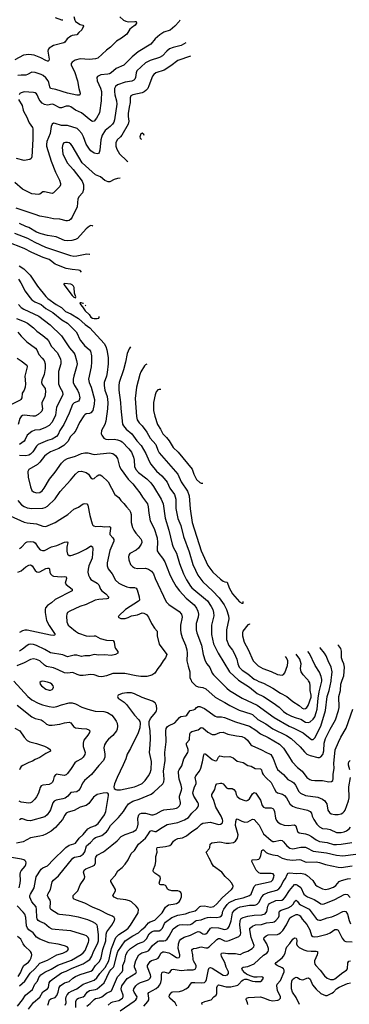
# Model space of a CAD drawing. Header units: inches. Extents: x 501419 to 657765, y 482282 to 547532.
# Tile 220 of 225: x 633033 to 637275, y 495833 to 508495. Entities that reach past the tile are written whole.
import ezdxf

# ---------------------------------------------------------------- set-up
doc = ezdxf.new("R2010")
doc.units = ezdxf.units.IN
doc.header["$MEASUREMENT"] = 0
doc.layers.add('A6439', color=7, linetype='Continuous')
doc.layers.add('A6530', color=7, linetype='Continuous')

msp = doc.modelspace()

# ---------------------------------------------------------------- linework, layer by layer
at = {"layer": 'A6439', "color": 6}
for points, elevation in [([(632957, 499990), (633137, 499790), (633190, 499750), (633270, 499707), (633325, 499685), (633410, 499661), (633470, 499652), (633510, 499662), (633570, 499685), (633670, 499709), (633710, 499709), (633750, 499697), (633834, 499654), (633910, 499626), (634004, 499604), (634116, 499596), (634164, 499584), (634218, 499550), (634250, 499513), (634275, 499475), (634286, 499450), (634291, 499410), (634286, 499370), (634277, 499350), (634232, 499288), (634177, 499243), (634150, 499214), (634124, 499170), (634115, 499130), (634127, 499050), (634128, 499010), (634113, 498970), (634050, 498904), (633957, 498790), (633866, 498710), (633843, 498677), (633811, 498610), (633790, 498581), (633770, 498566), (633690, 498555), (633652, 498508), (633616, 498484), (633586, 498474), (633502, 498458), (633476, 498444), (633458, 498422), (633430, 498334), (633418, 498310), (633386, 498270), (633356, 498244), (633170, 498191), (633130, 498196), (633070, 498219), (633050, 498219), (633030, 498205)], 4400), ([(635238, 500000), (635246, 499986), (635300, 499930), (635330, 499917), (635390, 499905), (635430, 499890), (635550, 499784), (635607, 499747), (635674, 499714), (635736, 499676), (635857, 499617), (636008, 499570), (636030, 499559), (636097, 499497), (636199, 499439), (636290, 499377), (636466, 499290), (636528, 499250), (636643, 499143), (636698, 499078), (636730, 499050), (636770, 499031), (636870, 499007), (636890, 499008), (636910, 499016), (636933, 499047), (636947, 499093), (636953, 499190), (636968, 499250), (637030, 499373), (637097, 499490), (637137, 499610), (637143, 499650), (637141, 499790), (637160, 499870), (637166, 499950), (637184, 500000)], 4500), ([(635597, 500000), (635699, 499899), (635735, 499870), (635894, 499770), (636090, 499680), (636310, 499522), (636499, 499410), (636563, 499383), (636683, 499323), (636770, 499251), (636790, 499240), (636810, 499240), (636830, 499258), (636909, 499410), (636967, 499610), (636991, 499789), (637016, 499870), (637041, 499990), (637042, 500000)], 4600), ([(635849, 500000), (635850, 499999), (635990, 499910), (636091, 499830), (636171, 499791), (636296, 499710), (636374, 499654), (636430, 499597), (636471, 499570), (636530, 499539), (636590, 499516), (636650, 499501), (636710, 499459), (636750, 499458), (636773, 499467), (636810, 499500), (636830, 499530), (636850, 499584), (636860, 499630), (636875, 499770), (636889, 499851), (636920, 499990), (636921, 500000)], 4700), ([(636080, 500000), (636110, 499985), (636170, 499964), (636290, 499899), (636390, 499833), (636471, 499791), (636550, 499726), (636630, 499676), (636670, 499643), (636690, 499634), (636710, 499636), (636730, 499651), (636745, 499675), (636784, 499784), (636785, 499810), (636771, 499870), (636773, 499930), (636765, 499965), (636751, 499991), (636745, 500000)], 4800), ([(632999, 499679), (633188, 499528), (633230, 499509), (633310, 499489), (633334, 499474), (633376, 499436), (633410, 499422), (633450, 499422), (633550, 499434), (633610, 499454), (633670, 499461), (633692, 499452), (633726, 499406), (633750, 499390), (633830, 499378), (633894, 499374), (633924, 499364), (633934, 499350), (633930, 499330), (633910, 499294), (633860, 499230), (633848, 499192), (633848, 499150), (633874, 499070), (633873, 499047), (633850, 499010), (633829, 498990), (633765, 498955), (633742, 498938), (633696, 498864), (633650, 498801), (633630, 498783), (633604, 498776), (633530, 498790), (633510, 498791), (633495, 498785), (633476, 498764), (633465, 498710), (633457, 498690), (633444, 498676), (633410, 498660), (633330, 498652), (633310, 498643), (633298, 498622), (633276, 498550), (633250, 498502), (633229, 498471), (633190, 498434), (633170, 498424), (633150, 498421), (633050, 498434), (633027, 498447)], 4300), ([(633144, 495770), (633210, 495856), (633290, 495924), (633329, 495991), (633392, 496030), (633405, 496050), (633414, 496110), (633427, 496130), (633449, 496151), (633570, 496237), (633630, 496260), (633710, 496299), (633850, 496353), (633890, 496377), (633934, 496410), (633963, 496450), (633984, 496510), (634033, 496610), (634046, 496650), (634047, 496727), (634033, 496833), (634028, 496850), (634010, 496870), (633970, 496893), (633910, 496918), (633790, 496953), (633670, 496975), (633546, 496986), (633530, 496992), (633435, 497050), (633427, 497070), (633431, 497151), (633425, 497170), (633400, 497210), (633392, 497230), (633396, 497250), (633431, 497310), (633451, 497409), (633466, 497430), (633534, 497486), (633716, 497710), (633737, 497723), (633810, 497736), (633850, 497762), (633870, 497793), (633893, 497870), (633945, 497915), (633990, 497966), (634010, 497979), (634090, 498005), (634151, 498049), (634168, 498070), (634202, 498130), (634304, 498236), (634367, 498313), (634403, 498370), (634435, 498410), (634490, 498445), (634570, 498470), (634726, 498534), (634760, 498560), (634876, 498670), (634888, 498692), (634894, 498726), (634885, 498830), (634904, 498970), (634901, 499070), (634919, 499210), (634913, 499350), (634920, 499380), (634936, 499404), (634950, 499414), (635030, 499451), (635090, 499520), (635107, 499533), (635170, 499542), (635186, 499550), (635210, 499590), (635229, 499611), (635270, 499619), (635290, 499630), (635310, 499651), (635330, 499664), (635350, 499664), (635410, 499636), (635550, 499537), (635570, 499530), (635630, 499528), (635670, 499519), (635810, 499466), (635990, 499411), (636070, 499357), (636130, 499310), (636230, 499262), (636376, 499176), (636426, 499126), (636492, 499030), (636540, 498950), (636610, 498876), (636668, 498830), (636730, 498750), (636765, 498725), (636790, 498715), (636830, 498710), (636930, 498712), (637010, 498694), (637044, 498696), (637061, 498710), (637066, 498734), (637066, 498790), (637079, 498870), (637078, 498930), (637093, 499107), (637138, 499202), (637164, 499270), (637235, 499385), (637321, 499630)], 4400), ([(633397, 495823), (633418, 495890), (633435, 495905), (633490, 495922), (633510, 495944), (633530, 495990), (633542, 496050), (633555, 496070), (633610, 496107), (633670, 496125), (633718, 496170), (633750, 496192), (633810, 496217), (633950, 496257), (633970, 496273), (634010, 496330), (634058, 496382), (634083, 496430), (634101, 496539), (634141, 496650), (634146, 496734), (634154, 496766), (634219, 496850), (634254, 496910), (634256, 496930), (634249, 496949), (634227, 496967), (634170, 496989), (634063, 497043), (633970, 497081), (633870, 497132), (633762, 497170), (633725, 497190), (633719, 497210), (633721, 497230), (633779, 497290), (633811, 497370), (633869, 497450), (633870, 497470), (633856, 497530), (633862, 497558), (633884, 497576), (633971, 497609), (633996, 497624), (634010, 497650), (634010, 497710), (634014, 497726), (634030, 497750), (634110, 497794), (634220, 497880), (634286, 497934), (634340, 497990), (634390, 498016), (634490, 498049), (634530, 498075), (634551, 498110), (634556, 498150), (634554, 498226), (634568, 498270), (634578, 498282), (634599, 498290), (634650, 498292), (634730, 498268), (634750, 498268), (634790, 498281), (634858, 498322), (634890, 498335), (635010, 498345), (635050, 498353), (635070, 498365), (635090, 498387), (635101, 498410), (635103, 498430), (635089, 498489), (635090, 498510), (635115, 498585), (635119, 498610), (635113, 498650), (635086, 498730), (635076, 498810), (635077, 498830), (635085, 498850), (635119, 498901), (635145, 498990), (635197, 499070), (635202, 499090), (635200, 499110), (635178, 499170), (635180, 499190), (635214, 499230), (635218, 499242), (635221, 499310), (635232, 499328), (635250, 499340), (635330, 499362), (635370, 499393), (635390, 499388), (635453, 499333), (635510, 499302), (635550, 499302), (635610, 499329), (635650, 499334), (635710, 499308), (635824, 499284), (635890, 499276), (635930, 499259), (635963, 499230), (636006, 499170), (636019, 499159), (636146, 499106), (636209, 499069), (636250, 499055), (636265, 499045), (636295, 498995), (636333, 498890), (636353, 498853), (636429, 498789), (636483, 498723), (636536, 498696), (636559, 498679), (636582, 498650), (636626, 498570), (636648, 498548), (636710, 498520), (636870, 498497), (636930, 498472), (636959, 498450), (636975, 498430), (636984, 498410), (637000, 498330), (637020, 498300), (637043, 498283), (637090, 498274), (637130, 498274), (637170, 498284), (637190, 498294), (637209, 498311), (637220, 498330), (637266, 498450), (637275, 498490), (637270, 498630), (637289, 498750)], 4300), ([(632970, 499385), (633033, 499350), (633090, 499266), (633127, 499227), (633164, 499210), (633250, 499187), (633353, 499153), (633393, 499133), (633423, 499110), (633428, 499090), (633370, 499060), (633290, 499006), (633230, 498982), (633199, 498961), (633150, 498942), (633075, 498905), (633053, 498890), (633038, 498870), (633031, 498850)], 4200), ([(633619, 495821), (633629, 495850), (633626, 495906), (633632, 495930), (633645, 495955), (633670, 495985), (633698, 496002), (633769, 496031), (633850, 496093), (633990, 496142), (634025, 496175), (634063, 496230), (634132, 496308), (634182, 496390), (634213, 496550), (634270, 496690), (634309, 496730), (634404, 496790), (634427, 496810), (634459, 496850), (634558, 497010), (634561, 497050), (634553, 497070), (634533, 497093), (634470, 497150), (634444, 497164), (634397, 497177), (634290, 497190), (634249, 497210), (634233, 497230), (634268, 497290), (634264, 497310), (634207, 497410), (634207, 497430), (634263, 497490), (634297, 497550), (634350, 497593), (634390, 497633), (634428, 497690), (634469, 497770), (634510, 497810), (634563, 497890), (634652, 497968), (634683, 498010), (634710, 498059), (634730, 498066), (634770, 498055), (634790, 498055), (634846, 498094), (634930, 498143), (635070, 498172), (635155, 498205), (635204, 498236), (635250, 498289), (635314, 498350), (635326, 498370), (635332, 498390), (635332, 498410), (635324, 498430), (635274, 498510), (635263, 498550), (635265, 498570), (635284, 498630), (635302, 498670), (635305, 498690), (635293, 498750), (635300, 498770), (635348, 498832), (635364, 498870), (635387, 498950), (635401, 499039), (635410, 499056), (635430, 499050), (635510, 498979), (635550, 498962), (635570, 498967), (635590, 499010), (635610, 499027), (635670, 499015), (635738, 499018), (635781, 499001), (635830, 498961), (635910, 498941), (635970, 498903), (636010, 498895), (636063, 498863), (636130, 498862), (636143, 498850), (636154, 498810), (636167, 498790), (636205, 498745), (636270, 498683), (636306, 498606), (636331, 498571), (636353, 498553), (636414, 498534), (636439, 498519), (636466, 498486), (636510, 498410), (636542, 498382), (636585, 498365), (636738, 498330), (636773, 498313), (636788, 498290), (636798, 498250), (636817, 498210), (636855, 498150), (636890, 498115), (636930, 498095), (636990, 498089), (637030, 498079), (637110, 498041), (637170, 498040), (637210, 498050), (637238, 498062), (637272, 498088), (637289, 498111)], 4200), ([(637280, 498850), (637264, 498910), (637263, 498930), (637267, 498950), (637285, 498970)], 4300), ([(633757, 495790), (633756, 495870), (633770, 495899), (633789, 495911), (633850, 495930), (633872, 495948), (633902, 495990), (633930, 496009), (634010, 496025), (634030, 496033), (634121, 496110), (634190, 496254), (634210, 496281), (634240, 496310), (634250, 496328), (634282, 496470), (634296, 496510), (634390, 496649), (634490, 496715), (634562, 496750), (634599, 496790), (634647, 496830), (634690, 496880), (634710, 496893), (634770, 496914), (634865, 497010), (634910, 497081), (634930, 497101), (634950, 497110), (635010, 497119), (635051, 497130), (635084, 497150), (635100, 497170), (635116, 497216), (635114, 497250), (635106, 497270), (635090, 497283), (635070, 497290), (634990, 497293), (634950, 497303), (634934, 497314), (634920, 497350), (634910, 497359), (634890, 497367), (634849, 497369), (634835, 497375), (634829, 497390), (634847, 497450), (634841, 497470), (634825, 497485), (634770, 497520), (634756, 497536), (634751, 497550), (634753, 497570), (634777, 497623), (634787, 497670), (634785, 497735), (634800, 497790), (634797, 497830), (634803, 497850), (634910, 497860), (634964, 497876), (634987, 497893), (635012, 497930), (635032, 497948), (635070, 497963), (635130, 497974), (635180, 498000), (635250, 498057), (635320, 498100), (635370, 498151), (635390, 498164), (635490, 498176), (635590, 498146), (635619, 498150), (635638, 498162), (635643, 498170), (635646, 498190), (635641, 498210), (635624, 498250), (635559, 498370), (635532, 498452), (635507, 498510), (635506, 498530), (635544, 498596), (635558, 498650), (635569, 498670), (635616, 498676), (635630, 498676), (635650, 498667), (635695, 498615), (635710, 498609), (635768, 498608), (635790, 498597), (635810, 498570), (635819, 498530), (635830, 498505), (635870, 498476), (635930, 498452), (635950, 498450), (635970, 498457), (635990, 498477), (636030, 498541), (636050, 498556), (636070, 498549), (636130, 498459), (636155, 498390), (636170, 498367), (636190, 498358), (636270, 498360), (636292, 498352), (636301, 498341), (636312, 498312), (636325, 498225), (636338, 498198), (636357, 498177), (636390, 498153), (636437, 498137), (636490, 498133), (636570, 498141), (636587, 498127), (636610, 498055), (636630, 498036), (636710, 498025), (636750, 498012), (636790, 497991), (636848, 497948), (636890, 497928), (636990, 497912), (637070, 497888), (637110, 497886), (637170, 497890), (637307, 497913)], 4100), ([(633006, 495810), (633068, 495890), (633106, 495950), (633196, 496024), (633228, 496090), (633260, 496130), (633281, 496179), (633307, 496213), (633355, 496245), (633436, 496284), (633523, 496337), (633698, 496402), (633825, 496475), (633850, 496495), (633874, 496526), (633918, 496630), (633923, 496650), (633922, 496670), (633913, 496693), (633892, 496712), (633870, 496723), (633690, 496776), (633590, 496788), (633490, 496794), (633450, 496801), (633410, 496819), (633353, 496873), (633290, 496896), (633270, 496910), (633257, 496930), (633252, 496950), (633251, 497051), (633245, 497085), (633191, 497150), (633163, 497210), (633163, 497230), (633171, 497250), (633217, 497330), (633243, 497470), (633310, 497571), (633332, 497588), (633390, 497615), (633409, 497630), (633450, 497679), (633626, 497850), (633670, 497879), (633730, 497895), (633750, 497905), (633799, 497970), (633850, 498017), (633910, 498090), (633950, 498112), (634010, 498131), (634044, 498156), (634125, 498270), (634143, 498310), (634177, 498517), (634176, 498536), (634169, 498549), (634150, 498553), (634109, 498549), (634030, 498529), (633983, 498497), (633923, 498417), (633890, 498391), (633812, 498368), (633734, 498326), (633657, 498303), (633632, 498290), (633613, 498267), (633585, 498210), (633492, 498108), (633439, 498061), (633370, 498020), (633330, 498003), (633290, 497993), (633170, 497975), (633076, 497924), (632990, 497904)], 4500), ([(633895, 495810), (633939, 495841), (633990, 495896), (634010, 495906), (634062, 495918), (634090, 495930), (634150, 495975), (634214, 496006), (634292, 496188), (634353, 496250), (634361, 496270), (634359, 496330), (634388, 496390), (634401, 496470), (634426, 496514), (634460, 496550), (634548, 496612), (634610, 496630), (634630, 496642), (634664, 496676), (634701, 496739), (634730, 496763), (634763, 496777), (634830, 496779), (634851, 496789), (634870, 496810), (634897, 496870), (634911, 496890), (634990, 496951), (635070, 496981), (635165, 496995), (635221, 497019), (635290, 497036), (635312, 497050), (635350, 497089), (635365, 497095), (635410, 497098), (635490, 497084), (635530, 497092), (635570, 497124), (635637, 497203), (635760, 497310), (635776, 497330), (635781, 497350), (635765, 497390), (635730, 497430), (635676, 497476), (635636, 497530), (635527, 497610), (635502, 497650), (635490, 497683), (635470, 497711), (635434, 497790), (635471, 497830), (635481, 497850), (635486, 497894), (635507, 497910), (635610, 497922), (635690, 497907), (635730, 497905), (635785, 497915), (635810, 497931), (635835, 497970), (635843, 498010), (635809, 498130), (635815, 498185), (635825, 498215), (635830, 498219), (635850, 498211), (635890, 498187), (635930, 498175), (635970, 498180), (636030, 498214), (636050, 498211), (636117, 498137), (636170, 498026), (636270, 497938), (636290, 497927), (636310, 497925), (636390, 497943), (636410, 497940), (636430, 497922), (636469, 497869), (636510, 497841), (636550, 497833), (636650, 497853), (636710, 497853), (636730, 497847), (636810, 497802), (636980, 497780), (637110, 497750), (637190, 497740), (637357, 497763)], 4000), ([(634170, 495822), (634210, 495856), (634230, 495866), (634310, 495881), (634354, 495910), (634366, 495930), (634366, 495950), (634341, 496010), (634337, 496030), (634346, 496070), (634415, 496165), (634529, 496231), (634537, 496250), (634509, 496310), (634509, 496330), (634526, 496394), (634566, 496470), (634604, 496496), (634670, 496513), (634695, 496525), (634743, 496590), (634810, 496646), (634830, 496651), (634890, 496647), (634910, 496654), (634930, 496672), (634958, 496710), (635010, 496805), (635070, 496848), (635090, 496856), (635130, 496861), (635190, 496855), (635230, 496859), (635250, 496869), (635290, 496902), (635306, 496910), (635370, 496917), (635418, 496942), (635449, 496951), (635490, 496954), (635570, 496948), (635610, 496956), (635630, 496969), (635638, 496982), (635649, 497030), (635662, 497058), (635704, 497116), (635730, 497141), (635810, 497181), (635910, 497202), (635990, 497230), (636010, 497247), (636018, 497262), (636050, 497349), (636073, 497367), (636270, 497414), (636290, 497434), (636305, 497470), (636308, 497490), (636295, 497510), (636270, 497516), (636134, 497514), (636110, 497523), (636076, 497556), (636021, 497670), (636026, 497690), (636090, 497694), (636110, 497700), (636123, 497710), (636135, 497745), (636149, 497811), (636162, 497818), (636170, 497819), (636204, 497784), (636230, 497770), (636290, 497753), (636350, 497748), (636413, 497713), (636470, 497694), (636550, 497685), (636633, 497693), (636651, 497691), (636706, 497666), (636730, 497662), (636850, 497664), (636890, 497656), (636969, 497629), (637130, 497596), (637170, 497592), (637310, 497614)], 3900), ([(633024, 497330), (633041, 497390), (633045, 497430), (633039, 497501), (633042, 497530), (633052, 497550), (633103, 497610), (633112, 497630), (633114, 497654), (633110, 497670), (633100, 497680), (633086, 497690), (633058, 497698), (632850, 497733)], 4600), ([(634324, 495750), (634507, 495873), (634528, 495890), (634542, 495910), (634543, 495930), (634505, 495990), (634499, 496010), (634502, 496030), (634527, 496070), (634549, 496090), (634586, 496114), (634678, 496142), (634693, 496150), (634714, 496170), (634720, 496190), (634717, 496210), (634676, 496310), (634678, 496330), (634710, 496384), (634730, 496397), (634788, 496412), (634814, 496426), (634833, 496450), (634850, 496490), (634873, 496507), (634892, 496508), (634953, 496493), (634993, 496473), (635050, 496436), (635070, 496430), (635084, 496436), (635095, 496450), (635096, 496470), (635071, 496550), (635075, 496610), (635091, 496649), (635107, 496670), (635150, 496696), (635230, 496723), (635310, 496762), (635330, 496767), (635350, 496763), (635390, 496740), (635410, 496735), (635430, 496740), (635450, 496758), (635488, 496810), (635510, 496819), (635590, 496817), (635670, 496796), (635690, 496798), (635710, 496809), (635727, 496833), (635755, 496905), (635771, 497009), (635796, 497044), (635830, 497070), (635870, 497085), (635990, 497106), (636053, 497107), (636070, 497110), (636090, 497121), (636110, 497144), (636150, 497215), (636177, 497243), (636231, 497269), (636341, 497299), (636370, 497319), (636392, 497348), (636424, 497410), (636453, 497450), (636476, 497504), (636490, 497521), (636510, 497524), (636590, 497515), (636650, 497520), (636707, 497507), (636731, 497491), (636804, 497424), (636842, 497370), (636863, 497350), (636930, 497318), (636970, 497310), (637010, 497316), (637070, 497337), (637101, 497359), (637145, 497410), (637174, 497426), (637250, 497445), (637290, 497449)], 3800), ([(634631, 495810), (634682, 495870), (634693, 495890), (634697, 495910), (634688, 495970), (634696, 495984), (634790, 496034), (634820, 496060), (634837, 496083), (634849, 496111), (634857, 496150), (634857, 496210), (634863, 496237), (634870, 496245), (634890, 496250), (634950, 496235), (634970, 496249), (634990, 496280), (635010, 496285), (635110, 496267), (635190, 496276), (635264, 496276), (635290, 496284), (635305, 496310), (635303, 496330), (635270, 496390), (635264, 496410), (635262, 496470), (635248, 496530), (635258, 496542), (635270, 496550), (635310, 496556), (635351, 496569), (635370, 496570), (635430, 496557), (635450, 496558), (635470, 496571), (635570, 496668), (635590, 496680), (635610, 496680), (635670, 496647), (635696, 496644), (635730, 496652), (635854, 496706), (635873, 496727), (635879, 496750), (635865, 496850), (635871, 496910), (635884, 496936), (635909, 496951), (635970, 496966), (636050, 496980), (636150, 496984), (636190, 496997), (636214, 497026), (636226, 497094), (636233, 497110), (636250, 497128), (636330, 497166), (636407, 497173), (636430, 497185), (636451, 497209), (636504, 497296), (636570, 497374), (636590, 497372), (636610, 497363), (636650, 497335), (636690, 497251), (636710, 497230), (636735, 497215), (636821, 497181), (636890, 497136), (636910, 497125), (636930, 497121), (636950, 497124), (637090, 497180), (637210, 497246), (637230, 497249), (637250, 497244), (637288, 497208)], 3700), ([(635056, 495810), (635034, 495850), (634965, 495910), (634956, 495930), (634960, 495950), (634970, 495964), (634990, 495989), (635005, 495995), (635090, 495998), (635132, 496010), (635173, 496030), (635207, 496053), (635230, 496092), (635249, 496111), (635286, 496114), (635370, 496107), (635410, 496114), (635430, 496130), (635438, 496150), (635461, 496279), (635470, 496301), (635490, 496304), (635510, 496298), (635650, 496206), (635677, 496203), (635707, 496213), (635719, 496230), (635719, 496250), (635691, 496310), (635673, 496370), (635631, 496449), (635626, 496474), (635628, 496492), (635650, 496496), (635710, 496484), (635810, 496485), (635870, 496475), (635919, 496501), (635970, 496516), (636025, 496550), (636045, 496570), (636049, 496590), (636011, 496691), (635995, 496790), (635996, 496810), (636002, 496818), (636030, 496839), (636066, 496854), (636143, 496857), (636210, 496882), (636290, 496888), (636310, 496895), (636331, 496910), (636365, 496950), (636373, 496970), (636372, 497010), (636378, 497030), (636396, 497044), (636487, 497073), (636526, 497094), (636555, 497125), (636570, 497153), (636590, 497173), (636610, 497155), (636630, 497124), (636645, 497110), (636758, 497058), (636850, 496938), (636870, 496920), (636890, 496914), (636910, 496916), (636990, 496943), (637050, 496956), (637110, 496982), (637190, 497026), (637210, 497031), (637230, 497024), (637253, 496990), (637272, 496912), (637289, 496869)], 3600), ([(633031, 496069), (633099, 496130), (633166, 496234), (633229, 496290), (633290, 496360), (633390, 496401), (633510, 496469), (633588, 496492), (633629, 496510), (633653, 496530), (633661, 496550), (633644, 496570), (633610, 496583), (633530, 496604), (633410, 496625), (633292, 496672), (633250, 496697), (633207, 496750), (633152, 496792), (633132, 496812), (633122, 496842), (633110, 496950), (633098, 496990), (633078, 497018), (632999, 497099)], 4600), ([(635381, 495830), (635379, 495850), (635414, 495870), (635499, 495890), (635530, 495927), (635563, 495950), (635572, 495970), (635572, 496050), (635579, 496070), (635590, 496081), (635610, 496080), (635690, 496057), (635750, 496057), (635840, 496080), (635855, 496090), (635890, 496134), (635910, 496149), (635930, 496155), (635955, 496155), (636029, 496129), (636064, 496124), (636115, 496125), (636132, 496128), (636150, 496139), (636170, 496170), (636160, 496180), (636146, 496186), (636090, 496180), (636050, 496181), (635998, 496198), (635950, 496222), (635930, 496238), (635901, 496270), (635890, 496291), (635897, 496303), (635908, 496310), (635970, 496319), (636050, 496352), (636170, 496463), (636212, 496490), (636230, 496510), (636236, 496530), (636234, 496550), (636212, 496610), (636177, 496670), (636180, 496690), (636206, 496714), (636232, 496728), (636350, 496731), (636370, 496737), (636390, 496750), (636419, 496781), (636467, 496853), (636510, 496943), (636530, 496958), (636590, 496987), (636610, 496989), (636630, 496981), (636642, 496970), (636668, 496928), (636730, 496858), (636769, 496790), (636790, 496718), (636805, 496705), (636830, 496700), (636870, 496705), (636990, 496735), (637030, 496753), (637090, 496793), (637115, 496795), (637130, 496787), (637184, 496684), (637210, 496650), (637230, 496641), (637310, 496634)], 3500), ([(633011, 496189), (633042, 496238), (633070, 496301), (633088, 496330), (633146, 496374), (633164, 496396), (633179, 496430), (633187, 496470), (633186, 496490), (633173, 496510), (633099, 496579), (633077, 496610), (633047, 496670), (633006, 496706)], 4700), ([(635968, 495830), (635966, 495850), (635947, 495893), (635952, 495910), (635978, 495922), (636130, 495927), (636170, 495918), (636250, 495886), (636290, 495878), (636354, 495886), (636370, 495891), (636390, 495910), (636390, 495930), (636353, 496010), (636341, 496070), (636345, 496090), (636390, 496140), (636436, 496250), (636438, 496270), (636427, 496290), (636410, 496303), (636347, 496330), (636321, 496350), (636333, 496370), (636411, 496429), (636430, 496450), (636449, 496490), (636461, 496550), (636470, 496570), (636510, 496615), (636550, 496671), (636570, 496687), (636590, 496683), (636594, 496674), (636598, 496650), (636595, 496610), (636603, 496590), (636630, 496564), (636690, 496534), (636730, 496522), (636786, 496514), (636850, 496516), (636866, 496510), (636867, 496490), (636861, 496470), (636826, 496390), (636826, 496370), (636832, 496350), (636844, 496330), (636901, 496270), (636957, 496197), (636990, 496169), (637033, 496150), (637070, 496151), (637090, 496160), (637190, 496240), (637240, 496270), (637252, 496290), (637255, 496365), (637270, 496387), (637290, 496392)], 3400), ([(636634, 495830), (636590, 495919), (636545, 495990), (636529, 496030), (636529, 496091), (636536, 496130), (636546, 496150), (636566, 496170), (636590, 496181), (636610, 496178), (636638, 496158), (636670, 496149), (636690, 496151), (636730, 496169), (636750, 496172), (636770, 496156), (636803, 496083), (636847, 496027), (636910, 495973), (636970, 495945), (636990, 495945), (637050, 495974), (637072, 495988), (637112, 496030), (637145, 496055), (637250, 496099), (637290, 496109)], 3300)]:
    msp.add_lwpolyline(points, dxfattribs=dict(at, elevation=elevation))
at = {"layer": 'A6439', "color": 6, "elevation": 4500}
for points in [[(633330, 499990), (633310, 499986), (633292, 499970), (633298, 499950), (633315, 499930), (633370, 499886), (633410, 499873), (633430, 499874), (633450, 499883), (633460, 499890), (633470, 499910), (633465, 499930), (633447, 499950), (633430, 499961), (633390, 499977)], [(634410, 499837), (634352, 499828), (634302, 499810), (634290, 499790), (634302, 499770), (634377, 499717), (634408, 499688), (634512, 499552), (634567, 499490), (634579, 499470), (634583, 499450), (634577, 499390), (634557, 499323), (634459, 499121), (634415, 499050), (634397, 498990), (634366, 498914), (634287, 498750), (634254, 498670), (634246, 498630), (634250, 498610), (634270, 498595), (634285, 498590), (634330, 498589), (634510, 498629), (634554, 498646), (634610, 498674), (634649, 498711), (634691, 498770), (634713, 498810), (634726, 498854), (634730, 498955), (634703, 499070), (634714, 499170), (634716, 499250), (634714, 499350), (634701, 499430), (634700, 499470), (634715, 499510), (634783, 499590), (634794, 499610), (634799, 499630), (634795, 499675), (634776, 499710), (634742, 499730), (634610, 499780), (634510, 499827), (634470, 499837)]]:
    msp.add_lwpolyline(points, close=True, dxfattribs=at)
at = {"layer": 'A6530', "color": 6}
for points, elevation in [([(633730, 508535), (633741, 508490), (633753, 508473), (633810, 508433), (633846, 508426), (633856, 508410), (633834, 508366), (633794, 508330), (633770, 508299), (633710, 508292), (633690, 508282), (633644, 508250), (633614, 508206), (633603, 508197), (633470, 508161), (633414, 508130), (633400, 508110), (633397, 508090), (633411, 507989), (633409, 507971), (633398, 507962), (633390, 507961), (633370, 507968), (633305, 508005), (633218, 508038), (633150, 508046), (633082, 508038), (632970, 507977)], 4000), ([(634320, 508530), (634370, 508488), (634397, 508477), (634430, 508469), (634513, 508473), (634530, 508470), (634536, 508450), (634517, 508423), (634470, 508392), (634450, 508373), (634413, 508310), (634344, 508256), (634280, 508220), (634200, 508140), (634150, 508103), (634038, 508002), (634010, 507990), (633930, 507981), (633809, 507991), (633747, 507973), (633710, 507950), (633696, 507930), (633694, 507910), (633740, 507830), (633775, 507710), (633793, 507610), (633809, 507550), (633808, 507530), (633797, 507523), (633770, 507522), (633650, 507548), (633499, 507599), (633431, 507611), (633419, 507630), (633408, 507688), (633399, 507710), (633370, 507747), (633336, 507776), (633310, 507790), (633230, 507815), (633190, 507818), (633132, 507788), (633110, 507782), (633050, 507781), (633010, 507775)], 4100), ([(633490, 508524), (633570, 508494), (633590, 508495)], 4000), ([(635092, 508489), (635084, 508470), (635029, 508410), (634970, 508361), (634890, 508333), (634838, 508302), (634775, 508250), (634719, 508181), (634559, 508081), (634482, 508018), (634371, 507909), (634275, 507865), (634210, 507810), (634190, 507799), (634167, 507793), (634076, 507784), (634034, 507766), (634024, 507750), (634028, 507710), (634073, 507613), (634084, 507570), (634081, 507450), (634062, 507298), (634023, 507230), (633990, 507189), (633970, 507187), (633950, 507200), (633830, 507299), (633750, 507333), (633692, 507372), (633670, 507381), (633630, 507383), (633570, 507360), (633550, 507360), (633470, 507405), (633450, 507408), (633390, 507397), (633350, 507406), (633323, 507423), (633295, 507450), (633283, 507470), (633259, 507530), (633250, 507541), (633230, 507554), (633210, 507559), (633090, 507568), (633050, 507556), (633036, 507544), (633024, 507530)], 4200), ([(635169, 508196), (635110, 508162), (635010, 508139), (634962, 508118), (634927, 508092), (634870, 508030), (634833, 508007), (634710, 507970), (634650, 507938), (634542, 507838), (634531, 507810), (634524, 507750), (634515, 507730), (634502, 507718), (634474, 507706), (634390, 507691), (634290, 507656), (634264, 507636), (634253, 507610), (634253, 507570), (634258, 507530), (634279, 507450), (634281, 507410), (634254, 507206), (634244, 507176), (634226, 507150), (634199, 507121), (634132, 507070), (634093, 507010), (634078, 506950), (634063, 506817), (634055, 506785), (634047, 506773), (634030, 506768), (633990, 506780), (633950, 506808), (633930, 506830), (633890, 506892), (633853, 506990), (633832, 507030), (633796, 507076), (633774, 507094), (633650, 507133), (633570, 507134), (633490, 507160), (633470, 507163), (633450, 507152), (633439, 507121), (633426, 507030), (633384, 506930), (633377, 506890), (633379, 506870), (633436, 506676), (633493, 506533), (633545, 506430), (633558, 506390), (633559, 506370), (633550, 506349), (633470, 506266), (633450, 506261), (633350, 506283), (633330, 506281), (633290, 506253), (633273, 506247), (633190, 506255), (633070, 506314), (632970, 506401)], 4300), ([(635230, 508027), (635070, 507971), (634978, 507902), (634893, 507847), (634786, 507810), (634759, 507790), (634744, 507770), (634697, 507643), (634680, 507610), (634658, 507582), (634635, 507565), (634608, 507552), (634490, 507530), (634464, 507516), (634454, 507490), (634456, 507430), (634440, 507370), (634430, 507290), (634429, 507250), (634436, 507190), (634430, 507150), (634347, 507010), (634330, 506987), (634289, 506950), (634271, 506910), (634272, 506870), (634282, 506830), (634317, 506770), (634410, 506678), (634423, 506670)], 4400), ([(633019, 507470), (633063, 507390), (633076, 507330), (633084, 507310), (633120, 507250), (633156, 507170), (633199, 507110), (633204, 507090), (633203, 506957), (633188, 506732), (633180, 506710), (633163, 506697), (633090, 506682), (632990, 506709)], 4200), ([(634610, 507037), (634590, 507027), (634577, 506990), (634583, 506970), (634590, 506963), (634602, 506958)], 4500), ([(634636, 507004), (634630, 507020), (634610, 507037)], 4500), ([(634328, 506456), (634290, 506451), (634250, 506439), (634191, 506409), (634170, 506408), (634130, 506428), (634074, 506474), (634010, 506501), (633835, 506655), (633710, 506874), (633690, 506896), (633670, 506909), (633650, 506915), (633623, 506917), (633603, 506910), (633587, 506893), (633578, 506850), (633589, 506770), (633606, 506730), (633650, 506648), (633721, 506570), (633838, 506418), (633853, 506373), (633854, 506310), (633842, 506270), (633798, 506222), (633779, 506190), (633771, 506090), (633710, 505955), (633690, 505929), (633670, 505913), (633650, 505907), (633630, 505907), (633550, 505928), (633470, 505932), (633391, 505951), (633290, 505966), (633230, 505990), (632986, 506070)], 4400), ([(633973, 505839), (633970, 505843), (633950, 505847), (633930, 505840), (633890, 505805), (633777, 505683), (633750, 505667), (633705, 505655), (633650, 505652), (633610, 505657), (633504, 505704), (633390, 505718), (633310, 505739), (633250, 505764), (633150, 505821), (633110, 505835), (633030, 505872)], 4500), ([(633935, 505475), (633930, 505476), (633898, 505478), (633768, 505452), (633730, 505450), (633690, 505456), (633370, 505567), (633231, 505630), (633139, 505679), (632970, 505746)], 4600), ([(633828, 505250), (633810, 505268), (633790, 505275), (633710, 505281), (633630, 505296), (633510, 505341), (633490, 505351), (633430, 505400), (633410, 505410), (633337, 505437), (633190, 505501), (633090, 505552), (632870, 505638)], 4700), ([(633028, 505330), (633086, 505290), (633169, 505209), (633260, 505070), (633370, 504933), (633394, 504910), (633504, 504830), (633570, 504794), (633624, 504744), (633692, 504712), (633789, 504650), (633874, 504574), (633934, 504530), (634119, 504330), (634142, 504290), (634156, 504250), (634171, 504149), (634172, 504070), (634158, 503958), (634148, 503910), (634122, 503830), (634118, 503790), (634128, 503730), (634158, 503650), (634169, 503570), (634165, 503490), (634143, 503330), (634129, 503291), (634085, 503210), (634083, 503170), (634089, 503150), (634114, 503114), (634141, 503101), (634170, 503098), (634250, 503101), (634290, 503093), (634330, 503078), (634350, 503064), (634438, 502978), (634470, 502932), (634496, 502870), (634505, 502830), (634511, 502750), (634528, 502710), (634564, 502670), (634670, 502590), (634719, 502539), (634753, 502493), (634855, 502330), (634878, 502270), (634903, 502084), (634953, 501930), (634995, 501750), (635010, 501710), (635050, 501635), (635090, 501502), (635140, 501370), (635181, 501290), (635231, 501210), (635250, 501190), (635450, 501020), (635499, 500950), (635517, 500910), (635529, 500870), (635532, 500830), (635502, 500710), (635500, 500590), (635528, 500470), (635587, 500347), (635733, 500110), (635849, 500000)], 4700), ([(633017, 505157), (633047, 505110), (633102, 505002), (633162, 504922), (633191, 504890), (633226, 504866), (633310, 504831), (633370, 504779), (633459, 504730), (633576, 504636), (633650, 504590), (633759, 504479), (633778, 504450), (633798, 504398), (633815, 504370), (633865, 504305), (633930, 504250), (633942, 504230), (633955, 504170), (633959, 504090), (633951, 504030), (633919, 503870), (633925, 503830), (633951, 503770), (633994, 503610), (633993, 503550), (633972, 503470), (633950, 503438), (633930, 503430), (633890, 503424), (633870, 503413), (633859, 503401), (633804, 503316), (633755, 503210), (633730, 503176), (633687, 503133), (633651, 503070), (633632, 503048), (633599, 503021), (633538, 502982), (633430, 502936), (633376, 502904), (633350, 502882), (633294, 502806), (633264, 502776), (633149, 502710), (633137, 502683), (633142, 502610), (633170, 502487), (633190, 502441), (633210, 502422), (633250, 502409), (633290, 502416), (633323, 502437), (633349, 502470), (633415, 502585), (633490, 502675), (633571, 502790), (633609, 502831), (633647, 502853), (633750, 502883), (633830, 502916), (633870, 502925), (633910, 502923), (633990, 502901), (634190, 502924), (634230, 502915), (634266, 502890), (634293, 502850), (634318, 502750), (634337, 502710), (634430, 502588), (634490, 502527), (634530, 502470), (634579, 502410), (634613, 502353), (634677, 502270), (634688, 502230), (634696, 502150), (634713, 502050), (634764, 501950), (634802, 501830), (634808, 501770), (634800, 501690), (634804, 501664), (634822, 501630), (634870, 501570), (634901, 501521), (634960, 501370), (634996, 501296), (635047, 501207), (635088, 501148), (635177, 501057), (635279, 500970), (635310, 500929), (635326, 500890), (635336, 500850), (635331, 500810), (635306, 500730), (635304, 500650), (635311, 500610), (635373, 500450), (635395, 500330), (635419, 500250), (635441, 500210), (635482, 500162), (635512, 500092), (635526, 500070), (635597, 500000)], 4600), ([(633825, 504855), (633808, 504852), (633817, 504830), (633842, 504802), (633874, 504750), (633925, 504705), (633950, 504669), (633970, 504657), (633990, 504652), (634028, 504652), (634050, 504657), (634057, 504670), (634056, 504677)], 4800), ([(633852, 504845), (633850, 504846), (633825, 504855)], 4800), ([(633018, 504830), (633050, 504793), (633084, 504770), (633281, 504681), (633426, 504570), (633573, 504430), (633674, 504274), (633730, 504212), (633741, 504190), (633765, 504110), (633771, 504070), (633765, 504030), (633728, 503910), (633721, 503870), (633722, 503830), (633737, 503790), (633778, 503730), (633796, 503690), (633807, 503630), (633800, 503600), (633791, 503589), (633733, 503567), (633713, 503547), (633670, 503436), (633603, 503290), (633550, 503210), (633530, 503161), (633506, 503134), (633450, 503099), (633390, 503085), (633269, 503031), (633249, 503011), (633203, 502937), (633173, 502907), (633150, 502894), (633110, 502887), (633030, 502892)], 4500), ([(633883, 504817), (633879, 504819), (633875, 504824)], 4800), ([(632993, 504653), (633090, 504614), (633135, 504590), (633210, 504532), (633253, 504490), (633332, 504432), (633382, 504390), (633403, 504363), (633444, 504290), (633519, 504210), (633559, 504130), (633564, 504104), (633561, 504070), (633532, 503970), (633532, 503810), (633548, 503770), (633585, 503710), (633589, 503670), (633507, 503513), (633493, 503410), (633450, 503318), (633410, 503278), (633367, 503250), (633290, 503219), (633226, 503214), (633190, 503200), (633129, 503151), (633105, 503095), (633090, 503075), (633030, 503032)], 4400), ([(633010, 504475), (633050, 504427), (633126, 504350), (633237, 504270), (633252, 504250), (633280, 504190), (633324, 504144), (633347, 504110), (633359, 504070), (633361, 504010), (633347, 503933), (633319, 503861), (633314, 503830), (633323, 503803), (633362, 503750), (633367, 503710), (633355, 503645), (633319, 503570), (633316, 503550), (633325, 503490), (633318, 503462), (633309, 503450), (633270, 503419), (633230, 503397), (633204, 503396), (633092, 503408), (633070, 503404), (633050, 503392), (633033, 503367), (633015, 503290)], 4300), ([(634459, 504286), (634440, 504260), (634418, 504202), (634395, 504090), (634370, 503990), (634315, 503830), (634307, 503790), (634307, 503730), (634332, 503572), (634335, 503495), (634355, 503295), (634369, 503270), (634404, 503230), (634477, 503170), (634539, 503079), (634598, 503018), (634657, 502917), (634698, 502818), (634719, 502779), (634792, 502690), (634861, 502630), (634915, 502570), (634930, 502549), (634966, 502470), (635025, 502390), (635043, 502330), (635044, 502210), (635070, 502079), (635105, 501990), (635139, 501850), (635216, 501650), (635263, 501490), (635294, 501414), (635326, 501350), (635390, 501267), (635513, 501150), (635600, 501060), (635666, 500970), (635695, 500910), (635719, 500830), (635723, 500790), (635695, 500650), (635694, 500526), (635725, 500445), (635770, 500388), (635793, 500350), (635826, 500270), (635839, 500210), (635859, 500170), (635898, 500130), (635970, 500081), (636050, 500015), (636080, 500000)], 4800), ([(633000, 504140), (633050, 504109), (633123, 504050), (633130, 504030), (633098, 503910), (633106, 503814), (633103, 503770), (633092, 503730), (633064, 503690), (633061, 503630), (633049, 503610), (633038, 503602), (632918, 503542)], 4200), ([(634669, 504066), (634650, 504057), (634637, 504043), (634593, 503967), (634578, 503930), (634535, 503770), (634517, 503623), (634535, 503390), (634546, 503350), (634571, 503311), (634609, 503270), (634669, 503190), (634714, 503114), (634783, 503030), (634810, 502957), (634830, 502923), (635070, 502650), (635113, 502550), (635193, 502430), (635212, 502370), (635225, 502205), (635254, 502030), (635370, 501663), (635454, 501474), (635518, 501390), (635619, 501299), (635650, 501275), (635675, 501265), (635703, 501263), (635730, 501190), (635772, 501110), (635861, 501010), (635890, 500992), (635907, 500993), (635908, 501011)], 4900), ([(634830, 503740), (634810, 503734), (634790, 503707), (634776, 503670), (634757, 503570), (634753, 503527), (634756, 503470), (634770, 503397), (634808, 503290), (634845, 503230), (634874, 503170), (634923, 503123), (634958, 503078), (635010, 502995), (635072, 502932), (635253, 502713), (635275, 502650), (635310, 502582), (635350, 502544), (635370, 502535), (635389, 502535)], 5000), ([(634850, 503737), (634830, 503740)], 5000), ([(633007, 502310), (633056, 502256), (633090, 502235), (633130, 502217), (633190, 502208), (633330, 502212), (633359, 502221), (633390, 502240), (633489, 502331), (633553, 502427), (633688, 502572), (633750, 502652), (633790, 502684), (633830, 502689), (633890, 502672), (633919, 502650), (633950, 502605), (633970, 502590), (633990, 502594), (634030, 502630), (634050, 502641), (634070, 502641), (634090, 502628), (634172, 502550), (634257, 502390), (634310, 502350), (634336, 502310), (634374, 502274), (634409, 502229), (634447, 502187), (634461, 502161), (634469, 502130), (634468, 502030), (634485, 501965), (634501, 501930), (634528, 501890), (634590, 501820), (634601, 501801), (634603, 501770), (634595, 501750), (634561, 501699), (634530, 501671), (634450, 501630), (634439, 501610), (634435, 501585), (634439, 501550), (634461, 501490), (634483, 501463), (634510, 501445), (634550, 501438), (634650, 501440), (634690, 501429), (634730, 501404), (634754, 501370), (634776, 501310), (634918, 501010), (634954, 500974), (635085, 500885), (635115, 500850), (635122, 500810), (635103, 500710), (635102, 500650), (635106, 500610), (635124, 500550), (635168, 500450), (635184, 500390), (635189, 500350), (635183, 500250), (635199, 500179), (635221, 500110), (635223, 500030), (635238, 500000)], 4500), ([(632910, 502113), (633090, 502031), (633130, 502023), (633250, 502010), (633330, 501982), (633370, 501979), (633490, 502027), (633550, 502069), (633653, 502130), (633730, 502198), (633790, 502225), (633850, 502269), (633870, 502274), (633895, 502270), (633911, 502251), (633937, 502117), (633967, 502010), (633976, 501996), (633986, 501986), (634010, 501978), (634070, 501980), (634130, 501972), (634190, 501979), (634200, 501970), (634202, 501950), (634192, 501890), (634195, 501875), (634232, 501830), (634243, 501810), (634244, 501790), (634195, 501670), (634160, 501510), (634157, 501470), (634172, 501432), (634224, 501370), (634266, 501286), (634307, 501247), (634350, 501225), (634410, 501202), (634450, 501194), (634512, 501192), (634530, 501186), (634544, 501164), (634571, 501071), (634574, 501030), (634564, 501016), (634393, 500910), (634307, 500830), (634301, 500810), (634335, 500795), (634390, 500796), (634430, 500807), (634473, 500827), (634550, 500842), (634610, 500865), (634630, 500862), (634664, 500844), (634692, 500812), (634730, 500730), (634769, 500669), (634802, 500630), (634803, 500570), (634826, 500466), (634926, 500330), (634910, 500290), (634879, 500250), (634846, 500194), (634809, 500150), (634773, 500090), (634734, 500066), (634670, 500047), (634593, 500050), (634530, 500058), (634387, 500087), (634230, 500085), (634150, 500058), (634090, 500045), (634050, 500047), (633990, 500070), (633950, 500076), (633850, 500061), (633810, 500062), (633772, 500072), (633718, 500098), (633650, 500091), (633610, 500097), (633530, 500136), (633470, 500159), (633377, 500177), (633350, 500193), (633290, 500249), (633250, 500268), (633210, 500275), (633170, 500266), (633090, 500223), (632994, 500186)], 4400), ([(633030, 501694), (633058, 501710), (633110, 501771), (633130, 501781), (633170, 501785), (633210, 501778), (633230, 501766), (633270, 501707), (633298, 501678), (633327, 501667), (633350, 501669), (633443, 501717), (633510, 501734), (633610, 501777), (633641, 501781), (633650, 501778), (633653, 501770), (633639, 501710), (633638, 501658), (633650, 501623), (633670, 501606), (633690, 501604), (633710, 501608), (633790, 501637), (633892, 501688), (633950, 501728), (633970, 501717), (633974, 501690), (633965, 501570), (633922, 501470), (633913, 501430), (633911, 501390), (633919, 501350), (633935, 501315), (633950, 501296), (634031, 501250), (634050, 501227), (634074, 501170), (634088, 501150), (634142, 501110), (634181, 501070), (634167, 501053), (634153, 501047), (634050, 501039), (634005, 501030), (633890, 500976), (633808, 500950), (633678, 500890), (633650, 500870), (633638, 500850), (633635, 500825), (633639, 500750), (633658, 500710), (633678, 500690), (633750, 500630), (633790, 500607), (633890, 500572), (633930, 500566), (633990, 500572), (634010, 500570), (634070, 500537), (634150, 500515), (634235, 500510), (634250, 500490), (634257, 500430), (634264, 500410), (634294, 500370), (634296, 500350), (634267, 500330), (634210, 500318), (634130, 500327), (634050, 500324), (633990, 500330), (633930, 500312), (633870, 500312), (633830, 500307), (633770, 500321), (633736, 500324), (633650, 500303), (633590, 500325), (633430, 500352), (633355, 500395), (633250, 500445), (633210, 500460), (633170, 500465), (633150, 500460), (633130, 500448), (633070, 500400), (633030, 500375)], 4300), ([(633010, 501388), (633050, 501409), (633110, 501459), (633150, 501479), (633170, 501484), (633193, 501473), (633231, 501411), (633254, 501394), (633270, 501391), (633290, 501395), (633370, 501435), (633390, 501441), (633410, 501441), (633418, 501430), (633422, 501390), (633429, 501370), (633450, 501347), (633470, 501340), (633569, 501329), (633614, 501334), (633632, 501332), (633634, 501310), (633618, 501250), (633633, 501230), (633707, 501170), (633707, 501150), (633490, 501039), (633443, 500997), (633390, 500962), (633365, 500930), (633361, 500910), (633362, 500870), (633379, 500770), (633410, 500702), (633489, 500590), (633481, 500579), (633465, 500575), (633430, 500578), (633130, 500642), (633097, 500643), (633070, 500637), (633030, 500616)], 4200), ([(635990, 500723), (635970, 500711), (635904, 500630), (635899, 500610), (635901, 500570), (635920, 500490), (635975, 500395), (636037, 500250), (636104, 500184), (636161, 500150), (636271, 500111), (636350, 500076), (636410, 500066), (636430, 500073), (636445, 500095), (636480, 500190), (636485, 500230), (636482, 500250), (636465, 500290), (636454, 500307)], 4900), ([(635997, 500716), (635990, 500723)], 4900), ([(637042, 500000), (637052, 500070), (637054, 500110), (637041, 500170), (637002, 500250), (636976, 500316), (636954, 500350), (636898, 500418), (636896, 500421)], 4600), ([(637184, 500000), (637203, 500057), (637212, 500170), (637205, 500210), (637187, 500250), (637175, 500290), (637173, 500373), (637165, 500410), (637141, 500441), (637126, 500456)], 4500), ([(636745, 500000), (636730, 500020), (636680, 500070), (636656, 500110), (636649, 500150), (636654, 500210), (636638, 500270), (636593, 500334)], 4800), ([(636921, 500000), (636922, 500010), (636914, 500050), (636890, 500105), (636836, 500190), (636762, 500342), (636742, 500371)], 4700)]:
    msp.add_lwpolyline(points, dxfattribs=dict(at, elevation=elevation))
at = {"layer": 'A6530', "color": 6, "elevation": 4800}
msp.add_lwpolyline([(633610, 505104), (633603, 505097), (633603, 505090), (633710, 504949), (633730, 504927), (633743, 504923), (633750, 504916), (633755, 504930), (633738, 504978), (633733, 505050), (633724, 505070), (633710, 505085), (633690, 505094)], close=True, dxfattribs=at)

doc.saveas('drawing.dxf')
